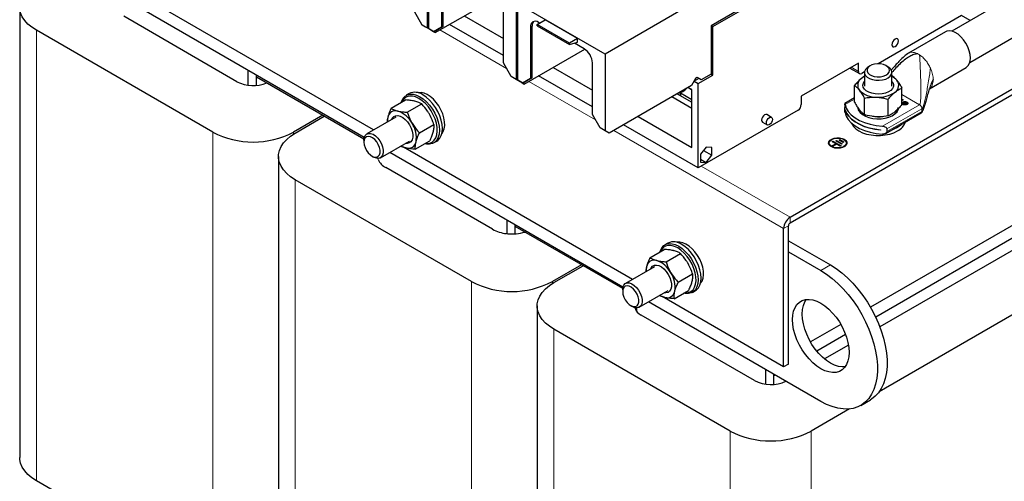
# Model space of a CAD drawing. Header units: millimetres. Extents: x 5 to 418, y 2 to 292.
# Tile 17 of 35: x 232 to 275, y 80 to 101. Entities that reach past the tile are written whole.
import ezdxf

# ---------------------------------------------------------------- set-up
doc = ezdxf.new("R2010")
doc.units = ezdxf.units.MM

msp = doc.modelspace()

# ---------------------------------------------------------------- linework, layer by layer
at = {"color": 7, "linetype": 'Continuous', "lineweight": 25}
for p, q in [((250.0231, 103.5243), (250.0231, 100.1847)), ((250.0938, 100.1439), (250.0938, 103.4835)), ((250.6489, 102.469), (250.6489, 100.2194)), ((250.7196, 100.2603), (250.7196, 102.5098)), ((266.7462, 102.7689), (262.4399, 100.283)), ((262.5141, 100.2421), (266.8161, 102.7256)), ((275.933, 101.7618), (272.9626, 100.047)), ((247.2717, 95.393), (237.0746, 101.2797)), ((247.6833, 95.727), (237.5697, 101.5655)), ((250.3766, 99.9805), (253.0212, 101.5072)), ((253.9122, 101.2792), (253.9122, 97.9396)), ((253.9829, 97.8987), (253.9829, 101.2384)), ((257.8013, 99.0341), (253.9829, 101.2384)), ((261.7611, 101.32), (257.8013, 99.0341)), ((232.2072, 101.1032), (232.2072, 81.4246)), ((249.811, 100.3071), (249.468, 100.9011)), ((253.3571, 98.656), (253.3571, 100.9056)), ((241.7075, 97.8376), (236.7578, 100.695)), ((250.0231, 100.1847), (249.811, 100.3071)), ((249.9524, 100.2255), (249.811, 100.3071)), ((253.3571, 98.9839), (251.0037, 100.3425)), ((251.6402, 100.71), (253.3571, 99.7188)), ((254.8314, 100.3363), (255.185, 100.5404)), ((256.2456, 99.5198), (254.8314, 100.3363)), ((254.8314, 100.2823), (254.8314, 100.3363)), ((254.941, 100.3995), (254.8915, 100.4281)), ((256.5992, 99.7239), (255.185, 100.5404)), ((273.393, 100.7249), (269.7426, 98.6176)), ((273.7649, 100.5102), (273.393, 100.7249)), ((273.75, 98.683), (276.7205, 100.3978)), ((240.6469, 95.6333), (232.9394, 100.0827)), ((249.9877, 100.2051), (249.9524, 100.2255)), ((250.0938, 100.1438), (249.9877, 100.2051)), ((250.1999, 100.0826), (250.0231, 100.1847)), ((250.3059, 100.0214), (250.0938, 100.1439)), ((250.2706, 100.0418), (250.0938, 100.1439)), ((250.1999, 100.0826), (250.0938, 100.1438)), ((250.1999, 100.0826), (250.1999, 100.0826)), ((250.2706, 100.0418), (250.3766, 99.9805)), ((250.3766, 99.9805), (250.2706, 100.0418)), ((250.3059, 100.0214), (250.2706, 100.0418)), ((250.3059, 100.0214), (250.7196, 100.2603)), ((250.6489, 100.2194), (250.3059, 100.0214)), ((250.3059, 100.0214), (250.3059, 100.0214)), ((250.7196, 100.2603), (250.6489, 100.2194)), ((254.538, 100.2239), (254.538, 97.9743)), ((254.6087, 98.0151), (254.6087, 100.2647)), ((254.8314, 100.2823), (256.2456, 99.4659)), ((262.4399, 100.283), (262.4399, 98.1681)), ((262.5141, 100.2421), (262.4416, 100.284)), ((262.5141, 98.1273), (262.5141, 100.2421)), ((272.6885, 100.0187), (271.0621, 99.0798)), ((256.5992, 99.7239), (256.2456, 99.5198)), ((256.2456, 99.4659), (256.5992, 99.5606)), ((256.2456, 99.4659), (256.2456, 99.5198)), ((256.8926, 99.2728), (256.4591, 99.5231)), ((256.5992, 99.5606), (256.5992, 99.7239)), ((254.2657, 97.7354), (256.9103, 99.2621)), ((257.8013, 99.0341), (257.8013, 95.6944)), ((271.0644, 99.076), (271.0734, 99.0822)), ((253.7, 98.062), (253.3571, 98.656)), ((257.2462, 96.4109), (257.2462, 98.6605)), ((268.8799, 98.6503), (266.3802, 97.2073)), ((268.8799, 98.2829), (268.8799, 98.6503)), ((242.2025, 97.6816), (242.2025, 98.3194)), ((255.5293, 98.4648), (257.2462, 97.4737)), ((262.4399, 98.1681), (262.0086, 97.9191)), ((262.4399, 98.1701), (262.5141, 98.1273)), ((268.503, 98.4327), (268.9213, 98.1913)), ((269.1462, 98.2733), (269.0213, 98.2012)), ((269.1443, 98.2455), (269.1443, 97.6473)), ((269.3959, 98.5343), (269.32, 98.4904)), ((270.1686, 98.4904), (270.0927, 98.5343)), ((270.3443, 97.6473), (270.3443, 98.2455)), ((271.9808, 97.5317), (273.5884, 98.4598)), ((242.556, 97.6743), (242.556, 98.1153)), ((247.2604, 95.3259), (242.556, 98.0417)), ((242.556, 97.6743), (242.556, 98.0417)), ((253.9122, 97.9396), (253.7, 98.062)), ((253.8415, 97.9804), (253.7, 98.062)), ((253.8768, 97.96), (253.8415, 97.9804)), ((253.9829, 97.8987), (253.8768, 97.96)), ((254.089, 97.8375), (253.9122, 97.9396)), ((254.089, 97.8375), (253.9829, 97.8987)), ((254.195, 97.7763), (253.9829, 97.8987)), ((254.1597, 97.7966), (253.9829, 97.8987)), ((254.089, 97.8375), (254.089, 97.8375)), ((254.1597, 97.7967), (254.2657, 97.7354)), ((254.195, 97.7763), (254.1597, 97.7967)), ((254.2657, 97.7354), (254.1597, 97.7966)), ((254.195, 97.7763), (254.6087, 98.0151)), ((254.538, 97.9743), (254.195, 97.7763)), ((254.195, 97.7763), (254.195, 97.7763)), ((254.6087, 98.0151), (254.538, 97.9743)), ((257.2462, 96.7388), (254.8928, 98.0974)), ((261.7611, 97.9804), (261.5843, 97.6742)), ((261.9043, 97.9793), (261.6904, 97.8558)), ((261.6904, 97.8579), (261.6904, 97.8558)), ((261.6904, 97.8558), (261.8671, 97.7538)), ((261.8318, 98.0212), (261.7611, 97.9804)), ((262.0086, 97.9191), (261.8318, 98.0212)), ((261.9025, 97.9803), (261.8318, 98.0212)), ((261.8671, 97.7538), (262.5141, 98.1273)), ((261.8671, 94.0712), (261.8671, 97.7538)), ((262.0086, 97.9191), (261.9025, 97.9803)), ((265.8906, 91.9118), (276.5679, 98.0757)), ((265.8906, 91.6668), (276.5679, 97.8307)), ((269.1443, 98.0748), (269.0072, 97.978)), ((249.2393, 97.3181), (249.1067, 97.2416)), ((261.5843, 97.6742), (257.978, 95.5923)), ((260.9563, 97.3116), (261.5949, 96.943)), ((261.0994, 97.229), (261.0994, 97.3676)), ((261.0994, 97.3514), (261.5949, 97.0654)), ((261.5949, 97.4736), (261.4159, 97.577)), ((261.4535, 97.5761), (261.4535, 97.5987)), ((261.5949, 97.4945), (261.4535, 97.5761)), ((261.5949, 94.9632), (261.5949, 97.4945)), ((268.709, 96.9406), (268.709, 97.6667)), ((270.7796, 96.8358), (270.7796, 97.5619)), ((248.4489, 96.676), (249.0777, 97.039)), ((249.1555, 96.501), (249.7843, 96.864)), ((261.5949, 96.6654), (260.7159, 97.1729)), ((266.3802, 97.2073), (266.3802, 96.8399)), ((268.709, 97.1279), (268.284, 96.8825)), ((269.148, 96.3969), (269.148, 97.1229)), ((270.1833, 96.3444), (270.1833, 97.0705)), ((270.7796, 97.0313), (270.8169, 97.0528)), ((270.8169, 97.0446), (270.7796, 97.0231)), ((270.8386, 97.0403), (270.7796, 97.0062)), ((270.8098, 96.8927), (270.8098, 96.8845)), ((270.8122, 96.8878), (270.8341, 96.9131)), ((270.8717, 96.8914), (270.8122, 96.8878)), ((270.8169, 97.0528), (270.8386, 97.0403)), ((270.8169, 97.0446), (270.8169, 97.0528)), ((270.8315, 97.0362), (270.8169, 97.0446)), ((270.8341, 96.9049), (270.8197, 96.8882)), ((270.8341, 96.9131), (270.8453, 96.9066)), ((270.8341, 96.9049), (270.8341, 96.9131)), ((270.8453, 96.8984), (270.8341, 96.9049)), ((270.8453, 96.9066), (270.8696, 96.9136)), ((270.8453, 96.8984), (270.8453, 96.9066)), ((270.8696, 96.9054), (270.8453, 96.8984)), ((270.8519, 96.9238), (270.9449, 96.9515)), ((270.8696, 96.9136), (270.8519, 96.9238)), ((270.8556, 96.8583), (270.9366, 96.9336)), ((270.9854, 96.9039), (270.8556, 96.8583)), ((270.9019, 96.9097), (270.8596, 96.8984)), ((270.8596, 96.8984), (270.8717, 96.8914)), ((270.8596, 96.8906), (270.8596, 96.8984)), ((270.9449, 96.9433), (270.8612, 96.9184)), ((270.8696, 96.9054), (270.8696, 96.9136)), ((270.9366, 96.9254), (270.8697, 96.8633)), ((270.9366, 96.9336), (270.8865, 96.9186)), ((270.8865, 96.9186), (270.9019, 96.9097)), ((270.8865, 96.9105), (270.8865, 96.9186)), ((270.8922, 96.9071), (270.8865, 96.9105)), ((270.9064, 96.8534), (270.9172, 96.864)), ((270.9172, 96.864), (270.9322, 96.8554)), ((270.9172, 96.8559), (270.9172, 96.864)), ((270.9737, 96.9438), (270.926, 96.8981)), ((270.926, 96.8981), (271.006, 96.9252)), ((271.006, 96.917), (270.926, 96.8899)), ((270.926, 96.8899), (270.926, 96.8981)), ((270.9317, 96.8752), (270.9435, 96.8857)), ((270.9458, 96.867), (270.9317, 96.8752)), ((270.9322, 96.8554), (270.9458, 96.867)), ((270.9366, 96.9254), (270.9366, 96.9336)), ((270.9435, 96.8776), (270.9372, 96.872)), ((271.0184, 96.9101), (270.9399, 96.834)), ((270.9435, 96.8857), (270.9568, 96.878)), ((270.9435, 96.8776), (270.9435, 96.8857)), ((270.9568, 96.8699), (270.9435, 96.8776)), ((270.9449, 96.9515), (270.9737, 96.9438)), ((270.9449, 96.9433), (270.9449, 96.9515)), ((270.967, 96.9374), (270.9449, 96.9433)), ((270.9458, 96.8588), (270.9458, 96.867)), ((270.9568, 96.878), (270.9854, 96.9039)), ((270.9854, 96.8957), (270.9568, 96.8699)), ((270.9568, 96.8699), (270.9568, 96.878)), ((270.9854, 96.8957), (270.9854, 96.9039)), ((271.006, 96.9252), (271.0184, 96.9101)), ((271.006, 96.917), (271.006, 96.9252)), ((271.0147, 96.9065), (271.006, 96.917)), ((271.0252, 96.8845), (271.0252, 96.8927)), ((266.2388, 96.5949), (261.8671, 94.0712)), ((268.2832, 96.8336), (268.2832, 96.7166)), ((268.3065, 96.6125), (268.3065, 96.6134)), ((268.3065, 96.6125), (268.3066, 96.6127)), ((268.9325, 96.5983), (268.8869, 96.6646)), ((270.0631, 95.5729), (271.6238, 96.4739)), ((270.9399, 96.834), (270.9064, 96.8534)), ((270.9172, 96.8559), (270.9116, 96.8504)), ((270.9322, 96.8472), (270.9172, 96.8559)), ((270.9458, 96.8588), (270.9322, 96.8472)), ((270.9322, 96.8472), (270.9322, 96.8554)), ((245.4552, 96.368), (244.1824, 95.6333)), ((244.2531, 95.5924), (245.5259, 96.3272)), ((248.6483, 96.2842), (247.3826, 95.5535)), ((257.5891, 95.8169), (257.2462, 96.4109)), ((259.2416, 96.3218), (261.5949, 94.9632)), ((264.6788, 96.0751), (264.8945, 95.9506)), ((265.0835, 96.278), (264.8678, 96.4025)), ((249.6835, 95.606), (250.3123, 95.969)), ((257.8013, 95.6944), (257.5891, 95.8169)), ((257.7306, 95.7352), (257.5891, 95.8169)), ((257.7659, 95.7148), (257.7306, 95.7352)), ((257.872, 95.6536), (257.7659, 95.7148)), ((257.978, 95.5923), (257.8013, 95.6944)), ((257.978, 95.5923), (257.872, 95.6536)), ((261.8671, 94.0712), (258.6051, 95.9543)), ((269.8409, 95.7276), (269.8409, 95.7267)), ((270.1217, 95.7723), (270.1217, 95.6552)), ((247.2583, 95.2788), (247.2583, 95.1971)), ((247.9825, 94.5142), (249.2483, 95.2449)), ((249.5048, 94.886), (250.1336, 95.249)), ((250.3066, 95.1631), (250.4392, 95.2396)), ((267.6015, 95.157), (267.6015, 95.1488)), ((267.7292, 95.2185), (267.7646, 95.2389)), ((267.8881, 95.1265), (267.7292, 95.2185)), ((267.7363, 95.2144), (267.7646, 95.2307)), ((267.7646, 95.2389), (268.1176, 95.0344)), ((267.7646, 95.2307), (267.7646, 95.2389)), ((267.7646, 95.2307), (268.1105, 95.0303)), ((267.8884, 95.2489), (267.9238, 95.2693)), ((268.1355, 95.1058), (267.8884, 95.2489)), ((267.8955, 95.2448), (267.9238, 95.2611)), ((267.9238, 95.2693), (268.1709, 95.1262)), ((267.9238, 95.2611), (267.9238, 95.2693)), ((267.9238, 95.2611), (268.1638, 95.1221)), ((268.03, 95.2896), (268.0654, 95.31)), ((268.2064, 95.1874), (268.03, 95.2896)), ((268.037, 95.2855), (268.0654, 95.3018)), ((268.0654, 95.31), (268.2419, 95.2078)), ((268.0654, 95.3018), (268.0654, 95.31)), ((268.0654, 95.3018), (268.2348, 95.2037)), ((268.2419, 95.2078), (268.2064, 95.1874)), ((268.3515, 95.1488), (268.3515, 95.157)), ((258.5854, 88.8618), (248.3883, 94.7484)), ((258.997, 89.1958), (248.9826, 94.977)), ((262.2207, 94.9798), (261.9679, 94.6653)), ((262.1033, 94.8338), (262.4735, 94.6201)), ((262.4735, 94.9572), (262.2207, 94.9798)), ((262.4735, 94.6201), (262.4735, 94.9572)), ((267.7464, 95.045), (267.8881, 95.1265)), ((267.7817, 95.0245), (267.7464, 95.045)), ((267.7535, 95.0409), (267.8881, 95.1183)), ((267.9233, 95.106), (267.7817, 95.0245)), ((267.8881, 95.1183), (267.8881, 95.1265)), ((268.0822, 95.014), (267.9233, 95.106)), ((268.1176, 95.0344), (268.0822, 95.014)), ((268.1709, 95.1262), (268.1355, 95.1058)), ((243.5209, 94.5719), (243.5209, 74.8933)), ((247.6118, 94.5848), (247.6825, 94.544)), ((247.8593, 94.4864), (247.8593, 94.4495)), ((261.9679, 94.6653), (261.9679, 94.3283)), ((261.9679, 94.4516), (262.2207, 94.3057)), ((261.9679, 94.3283), (262.2207, 94.3057)), ((262.2207, 94.3057), (262.4735, 94.6201)), ((252.8798, 91.3879), (248.2129, 94.0821)), ((251.9606, 89.102), (244.2531, 93.5514)), ((277.6285, 92.727), (269.4087, 87.9817)), ((277.6285, 92.1635), (269.6355, 87.5493)), ((253.5162, 91.1838), (253.5162, 91.7882)), ((277.77, 91.7145), (269.817, 87.1234)), ((253.8698, 91.1899), (253.8698, 91.5841)), ((258.5741, 88.7947), (253.8698, 91.5104)), ((253.8698, 91.1899), (253.8698, 91.5104)), ((265.6077, 85.3795), (265.6077, 91.4219)), ((265.8199, 85.5019), (265.8199, 91.5443)), ((265.8199, 90.891), (267.6583, 89.8297)), ((281.5883, 91.1022), (269.7924, 84.2925)), ((259.7626, 90.1448), (260.3914, 90.5077)), ((260.553, 90.7869), (260.4204, 90.7103)), ((260.4692, 89.9697), (261.098, 90.3327)), ((265.8199, 90.4012), (267.2341, 89.5848)), ((256.7689, 89.8368), (255.4961, 89.102)), ((255.5668, 89.0612), (256.8396, 89.796)), ((259.962, 89.7529), (258.6963, 89.0222)), ((260.9972, 89.0747), (261.626, 89.4377)), ((258.572, 88.7475), (258.572, 88.6659)), ((259.2963, 87.9829), (260.562, 88.7136)), ((260.8185, 88.3547), (261.4473, 88.7177)), ((261.6203, 88.6318), (261.7529, 88.7083)), ((265.6077, 85.3795), (260.2963, 88.4457)), ((254.8346, 88.0407), (254.8346, 68.362)), ((258.9255, 88.0535), (258.9962, 88.0127)), ((259.1731, 87.9552), (259.1731, 87.8134)), ((267.2341, 83.869), (259.702, 88.2172)), ((264.3349, 84.775), (259.3852, 87.6325)), ((263.2743, 82.5707), (255.5668, 87.0202)), ((268.1094, 87.2317), (266.7835, 86.4662)), ((268.3186, 86.789), (267.0622, 86.0637)), ((268.4436, 86.3305), (267.3967, 85.7262)), ((264.8299, 84.6191), (264.8299, 85.2569)), ((265.8199, 85.5019), (265.6077, 85.3795)), ((265.1835, 84.6117), (265.1835, 85.0528)), ((265.1835, 84.9792), (265.1835, 85.0528)), ((265.2472, 85.016), (265.1835, 84.9792)), ((265.1835, 84.6117), (265.1835, 84.9792)), ((268.4871, 83.539), (266.8098, 82.5707)), ((268.9839, 83.6957), (269.4082, 83.9406)), ((240.6469, 75.9546), (232.9394, 80.404))]:
    msp.add_line(p, q, dxfattribs=at)
at = {"color": 7, "linetype": 'Continuous', "lineweight": 18}
for p, q in [((232.9394, 80.404), (232.9394, 100.0827)), ((253.4974, 98.413), (250.5794, 100.0976)), ((254.6087, 100.2647), (254.538, 100.2239)), ((268.8799, 98.2829), (268.5616, 98.4666)), ((272.0269, 98.4351), (272.0507, 98.3808)), ((257.3865, 96.1679), (254.4685, 97.8524)), ((268.2944, 96.8401), (268.709, 97.0794)), ((271.5521, 96.8321), (270.7796, 97.2781)), ((270.8291, 96.9355), (270.8291, 96.9437)), ((271.0059, 96.9355), (271.0059, 96.9437)), ((271.5521, 96.8321), (269.9302, 95.8957)), ((270.1217, 95.7723), (271.6535, 96.6565)), ((271.6535, 96.5395), (270.1217, 95.6552)), ((270.8412, 96.8487), (270.8412, 96.8405)), ((270.9937, 96.8405), (270.9937, 96.8487)), ((271.6535, 96.6565), (271.648, 96.6978)), ((271.6535, 96.5395), (271.6535, 96.6565)), ((240.6469, 75.9546), (240.6469, 95.6333)), ((244.1824, 95.5499), (244.1824, 95.6333)), ((265.6077, 91.4219), (258.1808, 95.7094)), ((265.8906, 91.9118), (262.0086, 94.1528)), ((244.2531, 73.8728), (244.2531, 93.5514)), ((265.8906, 91.9118), (265.8906, 91.6668)), ((265.8199, 91.5443), (265.6077, 91.4219)), ((267.6583, 89.8297), (267.2341, 89.5848)), ((251.9606, 69.4234), (251.9606, 89.102)), ((255.4961, 89.0187), (255.4961, 89.102)), ((255.5668, 67.3415), (255.5668, 87.0202)), ((263.2743, 62.8921), (263.2743, 82.5707)), ((266.8098, 62.8921), (266.8098, 82.5707))]:
    msp.add_line(p, q, dxfattribs=at)
at = {"color": 7, "linetype": 'Continuous', "lineweight": 25, "flags": 128}
for points in [[(232.9394, 100.0827), (232.7392, 100.2131), (232.5677, 100.3566), (232.4274, 100.5109), (232.3204, 100.6738), (232.2481, 100.843), (232.2117, 101.0161), (232.2117, 101.1903), (232.2481, 101.3633), (232.3204, 101.5326), (232.4274, 101.6955), (232.5677, 101.8498), (232.7392, 101.9933), (232.9394, 102.1237)], [(273.7748, 98.8718), (273.7618, 99.0273), (273.7232, 99.1914), (273.6607, 99.3575), (273.5769, 99.5188), (273.475, 99.6685), (273.3594, 99.8008), (273.2348, 99.91), (273.1062, 99.9918), (272.9789, 100.0427), (272.8581, 100.0608), (272.7489, 100.0452), (272.6885, 100.0187)], [(270.3446, 99.4551), (270.3555, 99.3985), (270.3863, 99.363), (270.4324, 99.3541), (270.4868, 99.373), (270.5412, 99.4169), (270.5873, 99.4791), (270.6181, 99.5501), (270.6289, 99.6192), (270.6181, 99.6757), (270.5873, 99.7112), (270.5412, 99.7201), (270.4868, 99.7012), (270.4324, 99.6573), (270.3863, 99.5952), (270.3555, 99.5241), (270.3446, 99.4551)], [(270.2202, 98.4068), (270.1681, 98.4782), (270.0846, 98.5388), (269.9759, 98.5842), (269.85, 98.611), (269.7163, 98.6171), (269.5846, 98.6022), (269.4648, 98.5674), (269.3657, 98.5152), (269.2947, 98.4495), (269.257, 98.3751), (269.2555, 98.2977), (269.2902, 98.2229), (269.3586, 98.1562), (269.4556, 98.1027), (269.574, 98.0663), (269.7051, 98.0497), (269.839, 98.0541), (269.966, 98.0792), (270.0764, 98.1231), (270.1623, 98.1827), (270.2171, 98.2533), (270.2369, 98.3299), (270.2202, 98.4068)], [(269.32, 98.4904), (269.2552, 98.4462), (269.1842, 98.3697), (269.1483, 98.2853), (269.1499, 98.1985), (269.1888, 98.1147), (269.2626, 98.039), (269.3667, 97.9763), (269.4945, 97.9306), (269.6381, 97.9046), (269.7882, 97.9001), (269.9357, 97.9172), (270.0711, 97.955), (270.186, 98.0111), (270.2731, 98.0818), (270.327, 98.1629), (270.3443, 98.2492), (270.3239, 98.3352), (270.3239, 98.3352)], [(269.1443, 98.0672), (269.0809, 98.031), (269.0072, 97.978)], [(270.3443, 97.8512), (270.3797, 97.8014), (270.4111, 97.7135), (270.4065, 97.6239), (270.3663, 97.5372), (270.2925, 97.4583), (270.1892, 97.3912), (270.0618, 97.3398), (269.9174, 97.3067), (269.7636, 97.2937), (269.6088, 97.3016), (269.4613, 97.3298), (269.329, 97.3769), (269.2192, 97.4404), (269.1376, 97.5167), (269.0888, 97.6019), (269.0753, 97.6913), (269.0978, 97.78), (269.1443, 97.8512)], [(248.887, 96.929), (248.9093, 96.9978), (248.9718, 97.1165), (249.0567, 97.2074), (249.1612, 97.2678), (249.2824, 97.2958), (249.4164, 97.2906), (249.5593, 97.2523), (249.7067, 97.1822)], [(250.6609, 95.5599), (250.7278, 95.6573), (250.7725, 95.781), (250.7927, 95.9258), (250.7876, 96.0868), (250.7575, 96.2586), (250.7033, 96.4352), (250.627, 96.6106), (250.531, 96.7789), (250.4187, 96.9344), (250.2939, 97.0717), (250.1608, 97.1862), (250.024, 97.2739), (249.8881, 97.332), (249.7578, 97.3583), (249.6375, 97.3521), (249.6275, 97.3499)], [(261.1126, 97.2214), (261.1182, 97.2754), (261.0994, 97.3235)], [(249.6625, 97.1056), (249.5188, 97.1736), (249.3798, 97.2096), (249.2499, 97.2123), (249.1333, 97.1818), (249.0336, 97.1189), (248.9542, 97.0258), (248.9115, 96.9431)], [(249.9505, 95.1433), (250.0115, 95.1385), (250.1352, 95.1525), (250.2438, 95.1993), (250.3337, 95.2776), (250.4021, 95.3848), (250.4466, 95.5174), (250.466, 95.6713), (250.4595, 95.8414), (250.4274, 96.0222), (250.3708, 96.2081), (250.2913, 96.3929), (250.1917, 96.5708), (250.075, 96.736), (249.9451, 96.8832), (249.8061, 97.0078), (249.6625, 97.1056)], [(249.7067, 97.1822), (249.854, 97.0822), (249.9969, 96.9555), (250.1309, 96.806), (250.2521, 96.6381), (250.3567, 96.4569), (250.4415, 96.268), (250.504, 96.0771), (250.5423, 95.8901), (250.5552, 95.7125), (250.5423, 95.5498), (250.504, 95.4069), (250.4415, 95.2882), (250.3567, 95.1972), (250.2521, 95.1369), (250.1309, 95.1088), (249.9969, 95.114), (249.926, 95.1292)], [(250.4392, 95.2396), (250.4893, 95.2738), (250.5741, 95.3647), (250.6366, 95.4834), (250.6749, 95.6263), (250.6878, 95.789), (250.6749, 95.9666), (250.6366, 96.1537), (250.5741, 96.3446), (250.4893, 96.5335), (250.3847, 96.7146), (250.2635, 96.8825), (250.1295, 97.0321), (249.9866, 97.1588), (249.8392, 97.2587)], [(268.2944, 96.8401), (268.3454, 96.6826), (268.4367, 96.5314), (268.566, 96.3897), (268.7307, 96.2608), (268.9268, 96.1476), (269.1501, 96.0526), (269.3955, 95.9779), (269.6575, 95.9252), (269.9302, 95.8957)], [(268.2944, 96.4889), (268.3454, 96.3315), (268.4367, 96.1803), (268.566, 96.0386), (268.7307, 95.9097), (268.9268, 95.7965), (269.1501, 95.7015), (269.3955, 95.6268), (269.6575, 95.5741), (269.9302, 95.5446)], [(268.3065, 96.6134), (268.3647, 96.4686), (268.4572, 96.3299), (268.5822, 96.2), (268.7372, 96.0813), (268.9193, 95.9762), (269.1248, 95.8868), (269.3499, 95.8146), (269.5901, 95.7612), (269.8409, 95.7276)], [(269.8409, 95.7267), (269.5901, 95.7604), (269.3499, 95.8138), (269.1248, 95.8859), (268.9193, 95.9754), (268.7372, 96.0805), (268.5822, 96.1992), (268.4572, 96.3291), (268.3647, 96.4678), (268.3065, 96.6125)], [(268.8469, 96.6937), (268.8478, 96.6869), (268.8821, 96.5837), (268.9518, 96.4866), (269.0538, 96.3995), (269.1842, 96.3261), (269.3374, 96.2693), (269.5074, 96.2315), (269.687, 96.2143), (269.869, 96.2182), (270.0458, 96.2432), (270.2104, 96.2883), (270.3558, 96.3516), (270.4762, 96.4304), (270.5667, 96.5217), (270.6234, 96.6215), (270.6373, 96.6679)], [(248.4717, 96.1822), (248.4998, 96.2423), (248.5614, 96.3119), (248.6423, 96.3511), (248.7382, 96.3578), (248.8438, 96.3316), (248.9536, 96.274), (249.0616, 96.188), (249.1619, 96.0783), (249.2492, 95.9508)], [(264.8678, 96.4025), (264.8245, 96.4109), (264.7733, 96.3932), (264.7222, 96.3519), (264.6788, 96.2934), (264.6499, 96.2266), (264.6397, 96.1617)], [(264.6397, 96.1617), (264.6499, 96.1085), (264.6788, 96.0751), (264.6788, 96.0751)], [(264.8554, 96.0372), (264.8655, 96.1021), (264.8945, 96.1689), (264.9379, 96.2274), (264.989, 96.2686), (265.0402, 96.2864), (265.0835, 96.278), (265.1125, 96.2447), (265.1227, 96.1915), (265.1125, 96.1265), (265.0835, 96.0598), (265.0402, 96.0013), (264.989, 95.96), (264.9379, 95.9422), (264.8945, 95.9506), (264.8655, 95.984), (264.8554, 96.0372)], [(268.57, 96.035), (268.5852, 95.9982), (268.6567, 95.8847), (268.7613, 95.7802), (268.8958, 95.6877), (269.056, 95.6101), (269.2372, 95.5497), (269.4337, 95.5084), (269.6397, 95.4874), (269.8489, 95.4874), (270.0549, 95.5084), (270.2514, 95.5497), (270.4326, 95.6101), (270.5928, 95.6877)], [(244.2531, 93.5514), (244.0529, 93.6819), (243.8814, 93.8253), (243.7411, 93.9796), (243.6341, 94.1426), (243.5618, 94.3118), (243.5254, 94.4848), (243.5254, 94.6591), (243.5618, 94.8321), (243.6341, 95.0013), (243.7411, 95.1642), (243.8814, 95.3186), (244.0529, 95.462), (244.2531, 95.5924)], [(247.2583, 95.2788), (247.2716, 95.3929), (247.3108, 95.4845), (247.3733, 95.5478), (247.4552, 95.5787), (247.5515, 95.5755), (247.6559, 95.5382), (247.7621, 95.4692), (247.8632, 95.3729), (247.953, 95.2552), (248.0258, 95.1237), (248.077, 94.9865), (248.1035, 94.8523), (248.1035, 94.7294), (248.077, 94.6258), (248.0258, 94.5477), (247.953, 94.5002), (247.8632, 94.4863), (247.7621, 94.5067), (247.6825, 94.544)], [(249.2492, 95.9508), (249.3187, 95.8124), (249.3668, 95.6706), (249.3908, 95.5329), (249.3893, 95.4068), (249.3626, 95.2992), (249.312, 95.2157), (249.2403, 95.1609), (249.1514, 95.1379), (249.0716, 95.1429)], [(270.5928, 95.8408), (270.4326, 95.7632), (270.3261, 95.7247)], [(270.7938, 95.9948), (270.7273, 95.9333), (270.5928, 95.8408)], [(247.2583, 95.1971), (247.2714, 95.0794), (247.3098, 94.9553), (247.3705, 94.834), (247.4492, 94.7244), (247.5399, 94.6348), (247.636, 94.5718), (247.7303, 94.54), (247.8157, 94.5418), (247.8861, 94.577), (247.9361, 94.6432), (247.9621, 94.7352), (247.9621, 94.8464), (247.9361, 94.9685), (247.8861, 95.0924), (247.8157, 95.2089), (247.7303, 95.3094), (247.636, 95.3864), (247.5399, 95.4343), (247.4492, 95.4494), (247.3705, 95.4307), (247.3098, 95.3795), (247.2714, 95.2997), (247.2583, 95.1971)], [(267.5765, 95.1488), (267.5902, 95.2086), (267.6378, 95.2717), (267.7156, 95.3239), (267.8166, 95.3605), (267.9317, 95.3783), (268.0509, 95.3757), (268.1634, 95.353), (268.2594, 95.3121)], [(268.2594, 95.3203), (268.3302, 95.2649), (268.3696, 95.1999), (268.374, 95.1312), (268.3432, 95.0647), (268.2797, 95.0064), (268.1893, 94.9615), (268.0801, 94.934), (267.9616, 94.9263), (267.8444, 94.939), (267.739, 94.9712), (267.6547, 95.0199), (267.599, 95.0807), (267.5768, 95.1484), (267.5902, 95.2168), (267.6378, 95.2799), (267.7156, 95.332), (267.8166, 95.3687), (267.9317, 95.3865), (268.0509, 95.3839), (268.1634, 95.3612), (268.2594, 95.3203)], [(268.3515, 95.1488), (268.3469, 95.115), (268.3107, 95.0506), (268.2417, 94.9958), (268.1468, 94.956), (268.0352, 94.935), (267.9179, 94.935), (267.8063, 94.956), (267.7114, 94.9958), (267.6424, 95.0506), (267.6062, 95.115), (267.6015, 95.1488)], [(268.2417, 95.3101), (268.3107, 95.2553), (268.3469, 95.1909), (268.3469, 95.1231), (268.3107, 95.0587), (268.2417, 95.0039), (268.1468, 94.9641), (268.0352, 94.9432), (267.9179, 94.9432), (267.8063, 94.9641), (267.7114, 95.0039), (267.6424, 95.0587), (267.6062, 95.1231), (267.6062, 95.1909), (267.6424, 95.2553), (267.7114, 95.3101), (267.8063, 95.3499), (267.9179, 95.3708), (268.0352, 95.3708), (268.1468, 95.3499), (268.2417, 95.3101)], [(260.2007, 90.3977), (260.223, 90.4665), (260.2855, 90.5852), (260.3704, 90.6761), (260.4749, 90.7365), (260.5961, 90.7646), (260.7302, 90.7594), (260.873, 90.7211), (261.0204, 90.6509)], [(260.9762, 90.5744), (260.8326, 90.6423), (260.6936, 90.6783), (260.5636, 90.681), (260.447, 90.6505), (260.3473, 90.5877), (260.2679, 90.4946), (260.2252, 90.4119)], [(261.9746, 89.0286), (262.0415, 89.126), (262.0862, 89.2497), (262.1064, 89.3945), (262.1014, 89.5556), (262.0712, 89.7273), (262.017, 89.9039), (261.9407, 90.0793), (261.8447, 90.2477), (261.7324, 90.4031), (261.6076, 90.5404), (261.4745, 90.6549), (261.3377, 90.7427), (261.2018, 90.8007), (261.0715, 90.827), (260.9512, 90.8208), (260.9412, 90.8187)], [(261.2643, 88.612), (261.3252, 88.6072), (261.449, 88.6212), (261.5575, 88.6681), (261.6475, 88.7463), (261.7158, 88.8535), (261.7603, 88.9862), (261.7797, 89.14), (261.7732, 89.3101), (261.7411, 89.491), (261.6845, 89.6768), (261.605, 89.8616), (261.5054, 90.0395), (261.3887, 90.2047), (261.2588, 90.352), (261.1198, 90.4765), (260.9762, 90.5744)], [(261.0204, 90.6509), (261.1677, 90.551), (261.3106, 90.4243), (261.4446, 90.2747), (261.5658, 90.1068), (261.6704, 89.9257), (261.7552, 89.7368), (261.8177, 89.5459), (261.856, 89.3588), (261.8689, 89.1812), (261.856, 89.0185), (261.8177, 88.8756), (261.7552, 88.7569), (261.6704, 88.666), (261.5658, 88.6056), (261.4446, 88.5776), (261.3106, 88.5828), (261.2397, 88.5979)], [(261.7529, 88.7083), (261.803, 88.7425), (261.8878, 88.8335), (261.9503, 88.9522), (261.9886, 89.095), (262.0015, 89.2578), (261.9886, 89.4353), (261.9503, 89.6224), (261.8878, 89.8133), (261.803, 90.0022), (261.6984, 90.1833), (261.5772, 90.3512), (261.4432, 90.5008), (261.3003, 90.6275), (261.153, 90.7274)], [(259.7854, 89.6509), (259.8135, 89.711), (259.8751, 89.7806), (259.956, 89.8198), (260.0519, 89.8265), (260.1575, 89.8003), (260.2673, 89.7427), (260.3753, 89.6567), (260.4756, 89.547), (260.5629, 89.4196)], [(267.2341, 89.5848), (267.4845, 89.4256), (267.7323, 89.2387), (267.975, 89.026), (268.2101, 88.7897), (268.4351, 88.5323), (268.6479, 88.2564), (268.8461, 87.9647), (269.0278, 87.6604), (269.1911, 87.3464), (269.3344, 87.0261), (269.456, 86.7028), (269.5549, 86.3797), (269.6299, 86.0601), (269.6804, 85.7474), (269.7058, 85.4448), (269.7058, 85.1553), (269.6804, 84.8819), (269.6299, 84.6274), (269.5549, 84.3945), (269.456, 84.1856), (269.3344, 84.0027), (269.1911, 83.8478), (269.0278, 83.7224), (268.8461, 83.6278), (268.6479, 83.5651), (268.4351, 83.5347), (268.2101, 83.5372), (267.975, 83.5724), (267.7323, 83.6399), (267.4845, 83.7391), (267.2341, 83.869)], [(267.6583, 89.8297), (267.9087, 89.6705), (268.1565, 89.4836), (268.3992, 89.2709), (268.6343, 89.0347), (268.8594, 88.7772), (269.0722, 88.5013), (269.2704, 88.2096), (269.4521, 87.9053), (269.6154, 87.5914), (269.7586, 87.2711), (269.8803, 86.9477), (269.9792, 86.6246), (270.0542, 86.305), (270.1047, 85.9923), (270.13, 85.6897), (270.13, 85.4002), (270.1047, 85.1268), (270.0542, 84.8724), (269.9792, 84.6395), (269.8803, 84.4305), (269.7586, 84.2476), (269.6154, 84.0927), (269.4521, 83.9673), (269.4082, 83.9406)], [(260.5629, 89.4196), (260.6325, 89.2812), (260.6805, 89.1393), (260.7045, 89.0016), (260.7031, 88.8756), (260.6763, 88.7679), (260.6258, 88.6844), (260.554, 88.6297), (260.4651, 88.6066), (260.3854, 88.6117)], [(255.5668, 87.0202), (255.3666, 87.1506), (255.1951, 87.294), (255.0548, 87.4483), (254.9478, 87.6113), (254.8755, 87.7805), (254.8391, 87.9535), (254.8391, 88.1278), (254.8755, 88.3008), (254.9478, 88.47), (255.0548, 88.633), (255.1951, 88.7873), (255.3666, 88.9307), (255.5668, 89.0612)], [(258.572, 88.7475), (258.5853, 88.8616), (258.6245, 88.9532), (258.687, 89.0165), (258.7689, 89.0475), (258.8652, 89.0442), (258.9696, 89.0069), (259.0758, 88.9379), (259.1769, 88.8416), (259.2667, 88.7239), (259.3395, 88.5924), (259.3907, 88.4552), (259.4172, 88.321), (259.4172, 88.1982), (259.3907, 88.0945), (259.3395, 88.0165), (259.2667, 87.969), (259.1769, 87.955), (259.0758, 87.9754), (258.9962, 88.0127)], [(258.572, 88.6659), (258.5851, 88.5481), (258.6235, 88.424), (258.6842, 88.3027), (258.7629, 88.1932), (258.8536, 88.1035), (258.9497, 88.0405), (259.044, 88.0087), (259.1295, 88.0105), (259.1998, 88.0458), (259.2499, 88.1119), (259.2758, 88.204), (259.2758, 88.3151), (259.2499, 88.4372), (259.1998, 88.5611), (259.1295, 88.6776), (259.044, 88.7781), (258.9497, 88.8551), (258.8536, 88.903), (258.7629, 88.9182), (258.6842, 88.8994), (258.6235, 88.8483), (258.5851, 88.7684), (258.572, 88.6659)], [(268.4715, 86.0125), (268.4589, 85.8164), (268.4214, 85.6389), (268.3597, 85.4835), (268.2751, 85.3534), (268.1693, 85.2513), (268.0444, 85.1792), (267.9031, 85.1386), (267.7481, 85.1303), (267.5827, 85.1546), (267.4102, 85.2108), (267.2341, 85.2979), (267.058, 85.4141), (266.8854, 85.5571), (266.72, 85.7238), (266.5651, 85.911), (266.4237, 86.1148), (266.2989, 86.331), (266.1931, 86.5553), (266.1085, 86.7831), (266.0468, 87.0097), (266.0092, 87.2306), (265.9966, 87.4412), (266.0092, 87.6373), (266.0468, 87.8149), (266.1085, 87.9703), (266.1931, 88.1004), (266.2989, 88.2025), (266.4237, 88.2746), (266.5651, 88.3152), (266.72, 88.3235), (266.8854, 88.2992), (267.058, 88.243), (267.2341, 88.1558), (267.4102, 88.0396), (267.5827, 87.8967), (267.7481, 87.7299), (267.9031, 87.5428), (268.0444, 87.339), (268.1693, 87.1228), (268.2751, 86.8985), (268.3597, 86.6707), (268.4214, 86.444), (268.4589, 86.2232), (268.4715, 86.0125)], [(268.295, 85.379), (268.1724, 85.3752), (268.007, 85.3995), (267.8344, 85.4557), (267.6583, 85.5429), (267.4822, 85.6591), (267.3097, 85.802), (267.1443, 85.9687), (266.9893, 86.1559), (266.848, 86.3597), (266.7231, 86.5759), (266.6173, 86.8002), (266.5327, 87.028), (266.471, 87.2547), (266.4335, 87.4755), (266.4209, 87.6862), (266.4335, 87.8823), (266.471, 88.0598), (266.5327, 88.2152), (266.5974, 88.3197)], [(232.9394, 80.404), (232.7392, 80.5345), (232.5677, 80.6779), (232.4274, 80.8322), (232.3204, 80.9952), (232.2481, 81.1644), (232.2117, 81.3374), (232.2072, 81.4246)]]:
    msp.add_lwpolyline(points, dxfattribs=at)
at = {"color": 7, "linetype": 'Continuous', "lineweight": 25}
for centre, radius, start, end in [((254.7535, 100.2588), 0.2184, 50.79671, 189.21404), ((254.8771, 100.286), 0.2693, 137.23749, 184.54587), ((256.4786, 98.6255), 0.7684, 2.60548, 57.39452), ((273.3268, 98.8263), 0.4503, 305.51372, 5.79846), ((268.9661, 98.2689), 0.0873, 170.78596, 309.20329), ((269.9799, 98.1465), 0.3923, 28.75057, 61.24489), ((242.4193, 99.2275), 1.5616, 242.88145, 292.13287), ((269.1978, 97.6843), 0.3502, 122.98639, 219.73615), ((270.0359, 97.448), 0.6918, 40.73613, 63.52376), ((270.2908, 97.6756), 0.3502, 302.98639, 39.73615), ((249.4896, 96.7867), 0.5874, 53.47043, 115.21911), ((260.9124, 97.9172), 0.5826, 278.93275, 320.30523), ((269.6527, 98.1907), 1.0284, 225.23954, 270.723), ((269.7744, 98.384), 1.2264, 264.9135, 305.20334), ((248.6429, 96.2264), 0.3449, 72.70909, 170.5194), ((248.3767, 95.5067), 1.1119, 27.53238, 70.63531), ((266.0732, 96.8538), 0.3074, 302.60548, 357.39452), ((270.1979, 96.8853), 0.4592, 306.82339, 339.84649), ((249.0314, 96.1148), 0.7479, 166.98457, 183.11184), ((248.402, 95.3902), 1.149, 351.13521, 33.27435), ((269.7444, 97.8348), 1.5318, 260.33145, 277.74182), ((270.3021, 96.2831), 0.6626, 296.02786, 341.58759), ((242.4146, 99.0326), 3.8315, 242.52431, 297.47569), ((249.1972, 95.27), 0.3449, 252.70909, 350.5194), ((268.1812, 95.1323), 0.196, 4.82564, 66.4945), ((249.2812, 95.6381), 0.7219, 236.66988, 255.02471), ((248.515, 94.6915), 0.6802, 202.1971, 243.62699), ((266.2218, 91.3939), 0.6147, 122.60548, 177.39452), ((253.6593, 92.8243), 1.6342, 241.5103, 264.06207), ((265.9734, 91.5374), 0.1537, 122.60548, 177.39452), ((253.7294, 93.1617), 1.9772, 264.33044, 286.54599), ((260.8033, 90.2554), 0.5874, 53.47043, 115.21911), ((259.9566, 89.6952), 0.3449, 72.70909, 170.5194), ((259.6904, 88.9754), 1.1119, 27.53238, 70.63531), ((260.3451, 89.5835), 0.7479, 166.98457, 183.11184), ((259.7157, 88.859), 1.149, 351.13521, 33.27435), ((253.7283, 92.5014), 3.8315, 242.52431, 297.47569), ((260.5949, 89.1068), 0.7219, 236.66988, 255.02471), ((260.5109, 88.7387), 0.3449, 252.70909, 350.5194), ((259.6139, 88.1154), 0.5344, 196.06798, 244.66488), ((265.0442, 86.1511), 1.5481, 242.73056, 295.2905), ((265.042, 85.9701), 3.8315, 242.52431, 297.47569)]:
    msp.add_arc(centre, radius, start, end, dxfattribs=at)
at = {"color": 7, "linetype": 'Continuous', "lineweight": 18}
msp.add_arc((271.0887, 98.3005), 0.848, 56.88363, 63.12174, dxfattribs=at)
at = {"color": 7, "linetype": 'Continuous', "lineweight": 25}
for points, knots in [([(271.0718, 99.0853), (271.0054, 99.0394), (270.867, 98.9438), (270.6963, 98.7719), (270.5374, 98.6019), (270.4137, 98.46), (270.3424, 98.3747), (270.3165, 98.3437)], [0, 0, 0, 0, 0.2225325, 0.463815, 0.6823249, 0.884425, 1, 1, 1, 1]), ([(271.4721, 99.0569), (271.4139, 99.049), (271.2864, 99.0319), (271.11, 98.9398), (270.9178, 98.8102), (270.7186, 98.6394), (270.5196, 98.4448), (270.3944, 98.3068), (270.3336, 98.2397)], [0, 0, 0, 0, 0.111886, 0.2450691, 0.3987411, 0.598057, 0.8046786, 1, 1, 1, 1]), ([(269.0072, 97.978), (269.0001, 97.9721), (268.9466, 97.9275), (268.8457, 97.83), (268.7549, 97.7215), (268.709, 97.6667)], [0, 0, 0, 0, 0.07009, 0.5307844, 1, 1, 1, 1]), ([(270.3406, 98.1057), (270.3762, 98.0799), (270.4482, 98.0278), (270.5225, 97.9425), (270.5601, 97.8994)], [0, 0, 0, 0, 0.495458, 1, 1, 1, 1]), ([(270.5601, 97.8994), (270.5653, 97.8929), (270.6047, 97.8435), (270.679, 97.7371), (270.7458, 97.6207), (270.7796, 97.5619)], [0, 0, 0, 0, 0.07009, 0.5307844, 1, 1, 1, 1]), ([(272.1485, 97.933), (272.1179, 97.8747), (272.0496, 97.7448), (271.9766, 97.5226), (271.9039, 97.2793), (271.8402, 97.0452), (271.7833, 96.8416), (271.7356, 96.6888), (271.6978, 96.5963), (271.6709, 96.5534), (271.6588, 96.5437), (271.6535, 96.5395)], [0, 0, 0, 0, 0.129781, 0.2893654, 0.4639539, 0.6375363, 0.7765113, 0.8911296, 0.9638489, 0.9841697, 1, 1, 1, 1]), ([(268.9285, 97.4605), (268.9233, 97.4668), (268.8839, 97.5151), (268.8097, 97.5927), (268.7428, 97.6419), (268.709, 97.6667)], [0, 0, 0, 0, 0.07009, 0.5307844, 1, 1, 1, 1]), ([(269.148, 97.1229), (269.1124, 97.1855), (269.0404, 97.3116), (268.9661, 97.4106), (268.9285, 97.4605)], [0, 0, 0, 0, 0.49545796, 1, 1, 1, 1]), ([(270.1833, 97.0705), (270.2317, 97.1288), (270.3294, 97.2463), (270.4305, 97.3364), (270.4814, 97.3819)], [0, 0, 0, 0, 0.495458, 1, 1, 1, 1]), ([(270.4814, 97.3819), (270.4885, 97.3876), (270.542, 97.4311), (270.6429, 97.4999), (270.7337, 97.5411), (270.7796, 97.5619)], [0, 0, 0, 0, 0.07009, 0.5307844, 1, 1, 1, 1]), ([(249.4878, 96.9843), (249.4794, 96.9863), (249.4154, 97.0018), (249.2834, 97.0242), (249.1467, 97.034), (249.0777, 97.039)], [0, 0, 0, 0, 0.07009, 0.5307844, 1, 1, 1, 1]), ([(249.7843, 96.864), (249.7428, 96.8874), (249.659, 96.9346), (249.5452, 96.9676), (249.4878, 96.9843)], [0, 0, 0, 0, 0.495458, 1, 1, 1, 1]), ([(250.1051, 96.4493), (250.0832, 96.485), (249.9911, 96.6348), (249.8737, 96.7649), (249.7843, 96.864)], [0, 0, 0, 0, 0.2381018, 1, 1, 1, 1]), ([(268.2832, 96.8336), (268.2832, 96.8435), (268.2832, 96.8631), (268.2835, 96.872), (268.2836, 96.8765)], [0, 0, 0, 0, 0.5012656, 1, 1, 1, 1]), ([(268.2846, 96.8815), (268.2847, 96.8819), (268.2853, 96.8856), (268.2881, 96.8717), (268.2925, 96.8498), (268.2944, 96.8401)], [0, 0, 0, 0, 0.0757992, 0.5875373, 1, 1, 1, 1]), ([(268.709, 96.9406), (268.7447, 96.8781), (268.8166, 96.752), (268.891, 96.653), (268.9285, 96.6031)], [0, 0, 0, 0, 0.495458, 1, 1, 1, 1]), ([(269.148, 97.1229), (269.1849, 97.1295), (269.3535, 97.1597), (269.5288, 97.1612), (269.6657, 97.1624)], [0, 0, 0, 0, 0.2189524, 1, 1, 1, 1]), ([(269.6657, 97.1624), (269.7074, 97.1595), (269.8825, 97.1474), (270.0532, 97.1038), (270.1833, 97.0705)], [0, 0, 0, 0, 0.2381018, 1, 1, 1, 1]), ([(270.8291, 96.8416), (270.8201, 96.8478), (270.8022, 96.86), (270.7916, 96.8835), (270.7928, 96.9082), (270.8067, 96.9293), (270.823, 96.9398), (270.8291, 96.9437)], [0, 0, 0, 0, 0.210494, 0.4216579, 0.6263815, 0.8617442, 1, 1, 1, 1]), ([(270.8291, 96.9355), (270.82, 96.9294), (270.8017, 96.9172), (270.7962, 96.9013), (270.7935, 96.8934)], [0, 0, 0, 0, 0.4992057, 1, 1, 1, 1]), ([(270.8412, 96.8487), (270.8335, 96.8539), (270.818, 96.8645), (270.8089, 96.8848), (270.81, 96.9061), (270.8219, 96.9243), (270.836, 96.9333), (270.8412, 96.9367)], [0, 0, 0, 0, 0.2103987, 0.42146093, 0.62623183, 0.86182694, 1, 1, 1, 1]), ([(270.8412, 96.8405), (270.8336, 96.8458), (270.8184, 96.8563), (270.8096, 96.8725), (270.8107, 96.8819), (270.811, 96.8845)], [0, 0, 0, 0, 0.42088251, 0.84309237, 1, 1, 1, 1]), ([(270.8291, 96.9437), (270.8397, 96.9489), (270.861, 96.9593), (270.9017, 96.9654), (270.9445, 96.9646), (270.9809, 96.9566), (270.9991, 96.9472), (271.0059, 96.9437)], [0, 0, 0, 0, 0.2109646, 0.4226457, 0.6267592, 0.8613387, 1, 1, 1, 1]), ([(271.0059, 96.9355), (270.9952, 96.9407), (270.974, 96.9511), (270.9332, 96.9572), (270.8904, 96.9565), (270.854, 96.9484), (270.8358, 96.939), (270.8291, 96.9355)], [0, 0, 0, 0, 0.2108631, 0.4224034, 0.6273414, 0.8615074, 1, 1, 1, 1]), ([(270.8412, 96.9367), (270.8504, 96.9412), (270.8687, 96.9501), (270.9039, 96.9554), (270.9408, 96.9547), (270.9722, 96.9478), (270.9879, 96.9397), (270.9937, 96.9367)], [0, 0, 0, 0, 0.21094389, 0.4226053, 0.62666956, 0.86135503, 1, 1, 1, 1]), ([(270.9937, 96.9367), (271.0015, 96.9314), (271.017, 96.9208), (271.0262, 96.9004), (271.025, 96.8792), (271.013, 96.8611), (270.999, 96.852), (270.9937, 96.8487)], [0, 0, 0, 0, 0.2113434, 0.4234129, 0.6277139, 0.8610297, 1, 1, 1, 1]), ([(271.0241, 96.8845), (271.0242, 96.8804), (271.0244, 96.8686), (271.0128, 96.8529), (270.9989, 96.8439), (270.9937, 96.8405)], [0, 0, 0, 0, 0.25562404, 0.72213271, 1, 1, 1, 1]), ([(271.0059, 96.9437), (271.0149, 96.9376), (271.0329, 96.9252), (271.0435, 96.9017), (271.0422, 96.877), (271.0282, 96.856), (271.0119, 96.8456), (271.0059, 96.8416)], [0, 0, 0, 0, 0.2113094, 0.4233425, 0.6276605, 0.8610576, 1, 1, 1, 1]), ([(271.0406, 96.8921), (271.0405, 96.8944), (271.0404, 96.9055), (271.0279, 96.9211), (271.0118, 96.9316), (271.0059, 96.9355)], [0, 0, 0, 0, 0.1389777, 0.6787005, 1, 1, 1, 1]), ([(271.006, 96.9188), (271.0094, 96.9166), (271.0147, 96.9132), (271.0164, 96.9088), (271.017, 96.9072)], [0, 0, 0, 0, 0.6382166, 1, 1, 1, 1]), ([(248.4489, 96.676), (248.4185, 96.6084), (248.3571, 96.4719), (248.321, 96.3465), (248.3027, 96.2832)], [0, 0, 0, 0, 0.49545796, 1, 1, 1, 1]), ([(248.4489, 96.676), (248.4904, 96.6526), (248.5741, 96.6054), (248.6879, 96.5724), (248.7453, 96.5557)], [0, 0, 0, 0, 0.495458, 1, 1, 1, 1]), ([(248.7453, 96.5557), (248.7538, 96.5537), (248.8177, 96.5382), (248.9497, 96.5158), (249.0865, 96.506), (249.1555, 96.501)], [0, 0, 0, 0, 0.07009, 0.5307844, 1, 1, 1, 1]), ([(249.1555, 96.501), (249.1987, 96.3752), (249.2555, 96.2101), (249.342, 96.0571), (249.3627, 96.0207)], [0, 0, 0, 0, 0.7618982, 1, 1, 1, 1]), ([(250.3123, 95.969), (250.3008, 96.0051), (250.2483, 96.1702), (250.1679, 96.3269), (250.1051, 96.4493)], [0, 0, 0, 0, 0.2189524, 1, 1, 1, 1]), ([(268.2944, 96.4889), (268.292, 96.5046), (268.287, 96.5375), (268.2842, 96.599), (268.2834, 96.6543), (268.2833, 96.6914), (268.2832, 96.7095), (268.2832, 96.7166)], [0, 0, 0, 0, 0.2761013, 0.5801303, 0.7597741, 0.906341, 1, 1, 1, 1]), ([(268.9285, 96.6031), (268.9337, 96.5967), (268.9731, 96.5485), (269.0474, 96.4708), (269.1143, 96.4217), (269.148, 96.3969)], [0, 0, 0, 0, 0.07009, 0.5307844, 1, 1, 1, 1]), ([(270.4814, 96.5245), (270.4744, 96.5187), (270.4208, 96.4752), (270.3199, 96.4064), (270.2291, 96.3652), (270.1833, 96.3444)], [0, 0, 0, 0, 0.07009, 0.5307844, 1, 1, 1, 1]), ([(270.7796, 96.8358), (270.7311, 96.7776), (270.6334, 96.66), (270.5324, 96.5699), (270.4814, 96.5245)], [0, 0, 0, 0, 0.495458, 1, 1, 1, 1]), ([(271.0059, 96.8416), (270.9952, 96.8365), (270.974, 96.8261), (270.9332, 96.82), (270.8904, 96.8207), (270.854, 96.8288), (270.8358, 96.8382), (270.8291, 96.8416)], [0, 0, 0, 0, 0.2108631, 0.4224034, 0.6273414, 0.8615074, 1, 1, 1, 1]), ([(270.9937, 96.8487), (270.9846, 96.8442), (270.9662, 96.8352), (270.931, 96.8299), (270.8941, 96.8306), (270.8627, 96.8375), (270.847, 96.8456), (270.8412, 96.8487)], [0, 0, 0, 0, 0.2108261, 0.4223241, 0.6273443, 0.8615512, 1, 1, 1, 1]), ([(270.9937, 96.8405), (270.9846, 96.836), (270.9662, 96.8271), (270.931, 96.8218), (270.8941, 96.8224), (270.8627, 96.8294), (270.847, 96.8375), (270.8412, 96.8405)], [0, 0, 0, 0, 0.2108261, 0.4223241, 0.6273443, 0.8615512, 1, 1, 1, 1]), ([(271.6236, 96.4738), (271.6302, 96.4783), (271.6436, 96.4876), (271.6664, 96.5162), (271.7143, 96.6085), (271.7421, 96.7044), (271.765, 96.786), (271.7679, 96.7963)], [0, 0, 0, 0, 0.0664281, 0.1347277, 0.2894908, 0.9104888, 1, 1, 1, 1]), ([(248.3027, 96.2832), (248.3007, 96.2747), (248.2852, 96.2105), (248.2715, 96.1354), (248.2716, 96.0777), (248.2716, 96.0667)], [0, 0, 0, 0, 0.1095741, 0.8297934, 1, 1, 1, 1]), ([(249.3627, 96.0207), (249.4395, 95.9064), (249.5379, 95.7601), (249.6573, 95.6336), (249.6835, 95.606)], [0, 0, 0, 0, 0.7810476, 1, 1, 1, 1]), ([(269.6657, 96.305), (269.5288, 96.3201), (269.3535, 96.3393), (269.1849, 96.3865), (269.148, 96.3969)], [0, 0, 0, 0, 0.7810476, 1, 1, 1, 1]), ([(270.1833, 96.3444), (270.0532, 96.3244), (269.8825, 96.298), (269.7074, 96.3037), (269.6657, 96.305)], [0, 0, 0, 0, 0.7618982, 1, 1, 1, 1]), ([(249.5373, 95.2132), (249.5395, 95.2217), (249.556, 95.2867), (249.5987, 95.4157), (249.655, 95.5421), (249.6835, 95.606)], [0, 0, 0, 0, 0.07009, 0.5307844, 1, 1, 1, 1]), ([(250.2798, 95.6418), (250.2776, 95.6332), (250.261, 95.5683), (250.2184, 95.4393), (250.162, 95.3128), (250.1336, 95.249)], [0, 0, 0, 0, 0.07009, 0.5307844, 1, 1, 1, 1]), ([(250.3123, 95.969), (250.3136, 95.9197), (250.3164, 95.8202), (250.2921, 95.7016), (250.2798, 95.6418)], [0, 0, 0, 0, 0.49545796, 1, 1, 1, 1]), ([(269.9302, 95.8957), (269.9543, 95.8926), (270.0049, 95.886), (270.0658, 95.8581), (270.1037, 95.8243), (270.1196, 95.7962), (270.1211, 95.779), (270.1217, 95.7723)], [0, 0, 0, 0, 0.2761013, 0.5801303, 0.7597741, 0.906341, 1, 1, 1, 1]), ([(270.1217, 95.6552), (270.1202, 95.6447), (270.1173, 95.6236), (270.0935, 95.5924), (270.0513, 95.5634), (269.993, 95.5447), (269.9496, 95.5447), (269.9302, 95.5446)], [0, 0, 0, 0, 0.1470599, 0.2933771, 0.5019879, 0.7777416, 1, 1, 1, 1]), ([(249.5048, 94.886), (249.5034, 94.9353), (249.5007, 95.0348), (249.525, 95.1533), (249.5373, 95.2132)], [0, 0, 0, 0, 0.495458, 1, 1, 1, 1]), ([(249.0947, 94.9407), (249.0864, 94.9428), (249.0235, 94.9589), (248.9428, 94.9851), (248.8856, 95.0159), (248.868, 95.0254)], [0, 0, 0, 0, 0.09519201, 0.72087907, 1, 1, 1, 1]), ([(249.5048, 94.886), (249.4316, 94.891), (249.2837, 94.9012), (249.158, 94.9275), (249.0947, 94.9407)], [0, 0, 0, 0, 0.495458, 1, 1, 1, 1]), ([(260.8015, 90.453), (260.7931, 90.4551), (260.7291, 90.4705), (260.5972, 90.4929), (260.4604, 90.5028), (260.3914, 90.5077)], [0, 0, 0, 0, 0.07009, 0.5307844, 1, 1, 1, 1]), ([(261.098, 90.3327), (261.0565, 90.3561), (260.9728, 90.4033), (260.8589, 90.4364), (260.8015, 90.453)], [0, 0, 0, 0, 0.495458, 1, 1, 1, 1]), ([(259.7626, 90.1448), (259.7322, 90.0771), (259.6708, 89.9406), (259.6347, 89.8152), (259.6164, 89.752)], [0, 0, 0, 0, 0.49545796, 1, 1, 1, 1]), ([(259.7626, 90.1448), (259.8041, 90.1214), (259.8878, 90.0742), (260.0016, 90.0411), (260.0591, 90.0244)], [0, 0, 0, 0, 0.495458, 1, 1, 1, 1]), ([(260.0591, 90.0244), (260.0675, 90.0224), (260.1314, 90.007), (260.2634, 89.9845), (260.4002, 89.9747), (260.4692, 89.9697)], [0, 0, 0, 0, 0.07009, 0.5307844, 1, 1, 1, 1]), ([(261.4188, 89.918), (261.3969, 89.9537), (261.3048, 90.1035), (261.1874, 90.2336), (261.098, 90.3327)], [0, 0, 0, 0, 0.2381018, 1, 1, 1, 1]), ([(259.6164, 89.752), (259.6144, 89.7435), (259.5989, 89.6792), (259.5852, 89.6041), (259.5853, 89.5464), (259.5853, 89.5354)], [0, 0, 0, 0, 0.1095741, 0.8297934, 1, 1, 1, 1]), ([(260.4692, 89.9697), (260.5125, 89.844), (260.5692, 89.6789), (260.6558, 89.5258), (260.6764, 89.4894)], [0, 0, 0, 0, 0.7618982, 1, 1, 1, 1]), ([(261.626, 89.4377), (261.6145, 89.4738), (261.562, 89.6389), (261.4816, 89.7956), (261.4188, 89.918)], [0, 0, 0, 0, 0.2189524, 1, 1, 1, 1]), ([(260.6764, 89.4894), (260.7532, 89.3751), (260.8516, 89.2288), (260.971, 89.1024), (260.9972, 89.0747)], [0, 0, 0, 0, 0.7810476, 1, 1, 1, 1]), ([(261.626, 89.4377), (261.6273, 89.3884), (261.6301, 89.2889), (261.6058, 89.1703), (261.5935, 89.1105)], [0, 0, 0, 0, 0.495458, 1, 1, 1, 1]), ([(260.851, 88.6819), (260.8532, 88.6905), (260.8698, 88.7554), (260.9124, 88.8844), (260.9688, 89.0109), (260.9972, 89.0747)], [0, 0, 0, 0, 0.07009, 0.5307844, 1, 1, 1, 1]), ([(261.5935, 89.1105), (261.5913, 89.1019), (261.5747, 89.037), (261.5321, 88.908), (261.4757, 88.7815), (261.4473, 88.7177)], [0, 0, 0, 0, 0.07009, 0.5307844, 1, 1, 1, 1]), ([(260.4084, 88.4094), (260.4001, 88.4116), (260.3372, 88.4276), (260.2565, 88.4539), (260.1993, 88.4846), (260.1817, 88.4941)], [0, 0, 0, 0, 0.095192, 0.7208791, 1, 1, 1, 1]), ([(260.8185, 88.3547), (260.7453, 88.3598), (260.5974, 88.3699), (260.4718, 88.3962), (260.4084, 88.4094)], [0, 0, 0, 0, 0.495458, 1, 1, 1, 1]), ([(260.8185, 88.3547), (260.8171, 88.404), (260.8144, 88.5035), (260.8387, 88.6221), (260.851, 88.6819)], [0, 0, 0, 0, 0.495458, 1, 1, 1, 1])]:
    msp.add_open_spline(points, degree=3, knots=knots, dxfattribs=at)
at = {"color": 7, "linetype": 'Continuous', "lineweight": 18}
for points, knots in [([(271.0734, 99.0822), (271.0792, 99.0865), (271.1159, 99.1134), (271.2042, 99.1255), (271.3327, 99.1173), (271.4256, 99.077), (271.4721, 99.0569)], [0, 0, 0, 0, 0.0593912, 0.3729274, 0.6864637, 1, 1, 1, 1]), ([(271.5521, 96.8321), (271.5549, 96.8344), (271.5611, 96.8395), (271.5681, 96.8533), (271.5788, 96.883), (271.5971, 96.9825), (271.6082, 97.1785), (271.6118, 97.4726), (271.6059, 97.8307), (271.5932, 98.2159), (271.5775, 98.5619), (271.5627, 98.8404), (271.5553, 98.9579), (271.552, 99.0107)], [0, 0, 0, 0, 0.0055522, 0.0124511, 0.021065, 0.04861, 0.1462707, 0.2814419, 0.438641, 0.6217154, 0.7923516, 0.9066378, 1, 1, 1, 1]), ([(271.6535, 96.6565), (271.6576, 96.6598), (271.6669, 96.6671), (271.6789, 96.6858), (271.6998, 96.7258), (271.7385, 96.8328), (271.7865, 97.0158), (271.8407, 97.2643), (271.8957, 97.5531), (271.9481, 97.8632), (271.9943, 98.1654), (272.0169, 98.3519), (272.0269, 98.4351)], [0, 0, 0, 0, 0.0098857, 0.0223993, 0.0378935, 0.0862135, 0.2087629, 0.3472435, 0.5011707, 0.6882952, 0.8609587, 1, 1, 1, 1]), ([(272.1485, 97.933), (272.1385, 97.848), (272.1187, 97.6782), (272.0362, 97.5437), (271.9664, 97.5269), (271.9616, 97.5257)], [0, 0, 0, 0, 0.4820141, 0.9640282, 1, 1, 1, 1]), ([(271.6238, 96.4739), (271.6238, 96.4739), (271.6348, 96.476), (271.6483, 96.4976), (271.6518, 96.5255), (271.6535, 96.5395)], [0, 0, 0, 0, 0.0001021, 0.5000511, 1, 1, 1, 1])]:
    msp.add_open_spline(points, degree=3, knots=knots, dxfattribs=at)
for points in [[(271.552, 99.0107), (271.5984, 98.9772), (271.6912, 98.91), (271.8208, 98.7706), (271.9375, 98.6115), (271.9971, 98.4939), (272.0269, 98.4351)], [(272.0507, 98.3808), (272.079, 98.3032), (272.1355, 98.1481), (272.1441, 98.0047), (272.1485, 97.933)], [(271.648, 96.6978), (271.6437, 96.7114), (271.6351, 96.7385), (271.6118, 96.7772), (271.5836, 96.8107), (271.5626, 96.825), (271.5521, 96.8321)]]:
    msp.add_open_spline(points, degree=3, dxfattribs=at)

doc.saveas('drawing.dxf')
